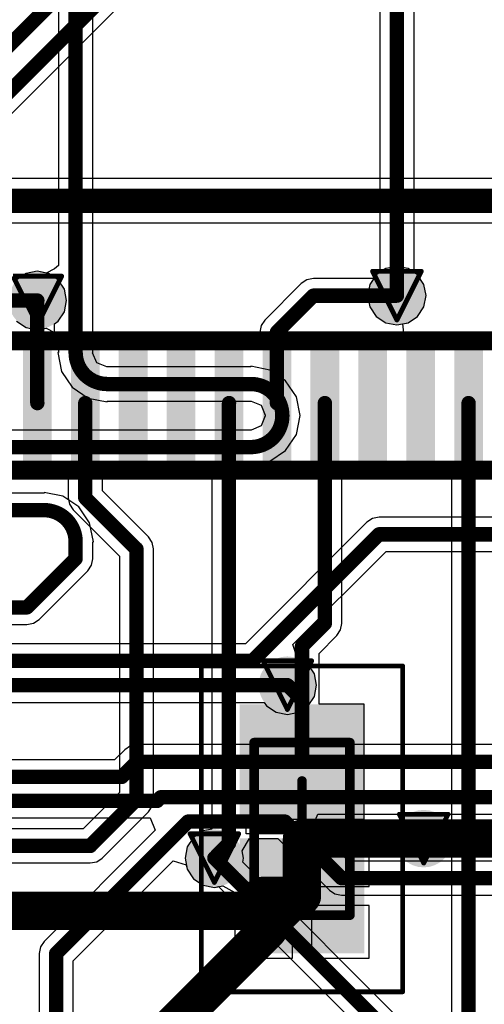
# Model space of a CAD drawing. Header units: millimetres. Extents: x 9.4 to 105.2, y 7.6 to 67.1.
# Tile 81 of 152: x 64 to 68.8, y 29.2 to 39.4. Entities that reach past the tile are written whole.
import ezdxf

# ---------------------------------------------------------------- set-up
doc = ezdxf.new("R2010")
doc.units = ezdxf.units.MM
for name, color, linetype in [('BottomLayer', 5, 'Continuous'), ('BottomSolder', 6, 'Continuous'), ('DrillDrawing', 1, 'Continuous'), ('Mechanical13', 56, 'Continuous'), ('Mechanical15', 56, 'Continuous'), ('Mechanical2', 216, 'Continuous'), ('Mechanical3', 76, 'Continuous'), ('Mechanical5', 56, 'Continuous'), ('TopLayer', 1, 'Continuous'), ('TopPaste', 8, 'Continuous'), ('TopSolder', 216, 'Continuous'), ('ViaHoleLayer', 16, 'Continuous')]:
    doc.layers.add(name, color=color, linetype=linetype)

msp = doc.modelspace()

# ---------------------------------------------------------------- hatches: boundary and pattern name
at = {"layer": 'BottomLayer'}
h = msp.add_hatch(color=5, dxfattribs=at)
edge = h.paths.add_edge_path()
edge.add_arc((64.167, 36.5), 0.2, 0, 360)
h = msp.add_hatch(color=5, dxfattribs=at)
edge = h.paths.add_edge_path()
edge.add_arc((67.92, 36.551), 0.2, 0, 360)
h = msp.add_hatch(color=5, dxfattribs=at)
edge = h.paths.add_edge_path()
edge.add_arc((66.777, 32.487), 0.2, 0, 360)
h = msp.add_hatch(color=5, dxfattribs=at)
edge = h.paths.add_edge_path()
edge.add_arc((68.199, 30.886), 0.2, 0, 360)
h = msp.add_hatch(color=5, dxfattribs=at)
edge = h.paths.add_edge_path()
edge.add_arc((66.015, 30.683), 0.2, 0, 360)
at = {"layer": 'BottomSolder'}
h = msp.add_hatch(color=6, dxfattribs=at)
edge = h.paths.add_edge_path()
edge.add_arc((64.167, 36.5), 0.3, 0, 360)
h = msp.add_hatch(color=6, dxfattribs=at)
edge = h.paths.add_edge_path()
edge.add_arc((67.92, 36.551), 0.3, 0, 360)
h = msp.add_hatch(color=6, dxfattribs=at)
edge = h.paths.add_edge_path()
edge.add_arc((66.777, 32.487), 0.3, 0, 360)
h = msp.add_hatch(color=6, dxfattribs=at)
edge = h.paths.add_edge_path()
edge.add_arc((68.199, 30.886), 0.3, 0, 360)
h = msp.add_hatch(color=6, dxfattribs=at)
edge = h.paths.add_edge_path()
edge.add_arc((66.015, 30.683), 0.3, 0, 360)
at = {"layer": 'TopLayer'}
h = msp.add_hatch(color=1, dxfattribs=at)
edge = h.paths.add_edge_path()
edge.add_arc((64.167, 36.5), 0.2, 0, 360)
h = msp.add_hatch(color=1, dxfattribs=at)
edge = h.paths.add_edge_path()
edge.add_arc((67.92, 36.551), 0.2, 0, 360)
for points in [[(64.017, 36.03), (64.317, 36.03), (64.317, 34.83), (64.017, 34.83)], [(64.517, 36.03), (64.817, 36.03), (64.817, 34.83), (64.517, 34.83)], [(65.017, 36.03), (65.317, 36.03), (65.317, 34.83), (65.017, 34.83)], [(65.517, 36.03), (65.817, 36.03), (65.817, 34.83), (65.517, 34.83)], [(66.017, 36.03), (66.317, 36.03), (66.317, 34.83), (66.017, 34.83)], [(66.517, 36.03), (66.817, 36.03), (66.817, 34.83), (66.517, 34.83)], [(67.017, 36.03), (67.317, 36.03), (67.317, 34.83), (67.017, 34.83)], [(67.517, 36.03), (67.817, 36.03), (67.817, 34.83), (67.517, 34.83)], [(68.017, 36.03), (68.317, 36.03), (68.317, 34.83), (68.017, 34.83)], [(68.517, 36.03), (68.817, 36.03), (68.817, 34.83), (68.517, 34.83)], [(66.379, 32.188), (67.479, 32.188), (67.479, 31.188), (66.379, 31.188)], [(66.379, 30.788), (67.479, 30.788), (67.479, 29.788), (66.379, 29.788)]]:
    msp.add_hatch(color=1, dxfattribs=at).paths.add_polyline_path(points)
h = msp.add_hatch(color=1, dxfattribs=at)
edge = h.paths.add_edge_path()
edge.add_arc((66.777, 32.487), 0.2, 0, 360)
h = msp.add_hatch(color=1, dxfattribs=at)
edge = h.paths.add_edge_path()
edge.add_arc((68.199, 30.886), 0.2, 0, 360)
h = msp.add_hatch(color=1, dxfattribs=at)
edge = h.paths.add_edge_path()
edge.add_arc((66.015, 30.683), 0.2, 0, 360)
at = {"layer": 'TopPaste'}
for points in [[(64.017, 36.03), (64.317, 36.03), (64.317, 34.83), (64.017, 34.83)], [(64.517, 36.03), (64.817, 36.03), (64.817, 34.83), (64.517, 34.83)], [(65.017, 36.03), (65.317, 36.03), (65.317, 34.83), (65.017, 34.83)], [(65.517, 36.03), (65.817, 36.03), (65.817, 34.83), (65.517, 34.83)], [(66.017, 36.03), (66.317, 36.03), (66.317, 34.83), (66.017, 34.83)], [(66.517, 36.03), (66.817, 36.03), (66.817, 34.83), (66.517, 34.83)], [(67.017, 36.03), (67.317, 36.03), (67.317, 34.83), (67.017, 34.83)], [(67.517, 36.03), (67.817, 36.03), (67.817, 34.83), (67.517, 34.83)], [(68.017, 36.03), (68.317, 36.03), (68.317, 34.83), (68.017, 34.83)], [(68.517, 36.03), (68.817, 36.03), (68.817, 34.83), (68.517, 34.83)], [(66.429, 32.138), (67.429, 32.138), (67.429, 31.238), (66.429, 31.238)], [(66.429, 30.738), (67.429, 30.738), (67.429, 29.838), (66.429, 29.838)]]:
    msp.add_hatch(color=8, dxfattribs=at).paths.add_polyline_path(points)
at = {"layer": 'TopSolder'}
h = msp.add_hatch(color=216, dxfattribs=at)
edge = h.paths.add_edge_path()
edge.add_arc((64.167, 36.5), 0.3, 0, 360)
h = msp.add_hatch(color=216, dxfattribs=at)
edge = h.paths.add_edge_path()
edge.add_arc((67.92, 36.551), 0.3, 0, 360)
for points in [[(64.017, 36.03), (64.317, 36.03), (64.317, 34.83), (64.017, 34.83)], [(64.517, 36.03), (64.817, 36.03), (64.817, 34.83), (64.517, 34.83)], [(65.017, 36.03), (65.317, 36.03), (65.317, 34.83), (65.017, 34.83)], [(65.517, 36.03), (65.817, 36.03), (65.817, 34.83), (65.517, 34.83)], [(66.017, 36.03), (66.317, 36.03), (66.317, 34.83), (66.017, 34.83)], [(66.517, 36.03), (66.817, 36.03), (66.817, 34.83), (66.517, 34.83)], [(67.017, 36.03), (67.317, 36.03), (67.317, 34.83), (67.017, 34.83)], [(67.517, 36.03), (67.817, 36.03), (67.817, 34.83), (67.517, 34.83)], [(68.017, 36.03), (68.317, 36.03), (68.317, 34.83), (68.017, 34.83)], [(68.517, 36.03), (68.817, 36.03), (68.817, 34.83), (68.517, 34.83)], [(66.279, 32.288), (67.579, 32.288), (67.579, 31.088), (66.279, 31.088)], [(66.279, 30.888), (67.579, 30.888), (67.579, 29.688), (66.279, 29.688)]]:
    msp.add_hatch(color=216, dxfattribs=at).paths.add_polyline_path(points)
h = msp.add_hatch(color=216, dxfattribs=at)
edge = h.paths.add_edge_path()
edge.add_arc((66.777, 32.487), 0.3, 0, 360)
h = msp.add_hatch(color=216, dxfattribs=at)
edge = h.paths.add_edge_path()
edge.add_arc((68.199, 30.886), 0.3, 0, 360)
h = msp.add_hatch(color=216, dxfattribs=at)
edge = h.paths.add_edge_path()
edge.add_arc((66.015, 30.683), 0.3, 0, 360)
at = {"layer": 'ViaHoleLayer'}
h = msp.add_hatch(color=16, dxfattribs=at)
edge = h.paths.add_edge_path()
edge.add_arc((64.167, 36.5), 0.1, 0, 360)
h = msp.add_hatch(color=16, dxfattribs=at)
edge = h.paths.add_edge_path()
edge.add_arc((67.92, 36.551), 0.1, 0, 360)
h = msp.add_hatch(color=16, dxfattribs=at)
edge = h.paths.add_edge_path()
edge.add_arc((66.777, 32.487), 0.1, 0, 360)
h = msp.add_hatch(color=16, dxfattribs=at)
edge = h.paths.add_edge_path()
edge.add_arc((68.199, 30.886), 0.1, 0, 360)
h = msp.add_hatch(color=16, dxfattribs=at)
edge = h.paths.add_edge_path()
edge.add_arc((66.015, 30.683), 0.1, 0, 360)

# ---------------------------------------------------------------- linework, layer by layer
at = {"layer": 'BottomLayer'}
for p, q in [((64.388, 40.449), (64.388, 37.719)), ((64.745, 37.719), (64.745, 40.449)), ((67.741, 40.056), (67.741, 36.792)), ((68.098, 36.792), (68.098, 39.982)), ((64.388, 37.719), (64.388, 36.866)), ((64.745, 35.958), (64.745, 37.719)), ((64.05, 36.782), (63.951, 36.716)), ((64.167, 36.806), (64.05, 36.782)), ((64.261, 36.787), (64.167, 36.806)), ((64.346, 36.831), (64.261, 36.787)), ((64.388, 36.866), (64.346, 36.831)), ((67.741, 36.792), (67.703, 36.767)), ((68.136, 36.767), (68.098, 36.792)), ((67.703, 36.767), (67.637, 36.668)), ((68.202, 36.668), (68.136, 36.767)), ((67.637, 36.668), (67.614, 36.551)), ((68.225, 36.551), (68.202, 36.668)), ((67.614, 36.551), (67.637, 36.434)), ((68.202, 36.434), (68.225, 36.551)), ((67.637, 36.434), (67.703, 36.334)), ((68.136, 36.334), (68.202, 36.434)), ((63.951, 36.284), (64.05, 36.217)), ((67.703, 36.334), (67.803, 36.268)), ((67.803, 36.268), (67.92, 36.245)), ((67.92, 36.245), (68.037, 36.268)), ((68.037, 36.268), (68.136, 36.334)), ((64.05, 36.217), (64.167, 36.194)), ((64.167, 36.194), (64.261, 36.213)), ((64.261, 36.213), (64.346, 36.168)), ((64.346, 36.168), (64.388, 36.134)), ((64.388, 36.134), (64.388, 35.958)), ((64.388, 35.958), (64.382, 35.958)), ((64.382, 35.958), (64.421, 35.761)), ((64.744, 35.954), (64.745, 35.958)), ((64.788, 35.85), (64.744, 35.954)), ((64.421, 35.761), (64.532, 35.595)), ((64.892, 35.807), (64.788, 35.85)), ((64.896, 35.807), (64.892, 35.807)), ((66.395, 35.807), (64.896, 35.807)), ((66.592, 35.775), (66.395, 35.814)), ((66.395, 35.814), (66.395, 35.807)), ((66.758, 35.663), (66.592, 35.775)), ((66.87, 35.497), (66.758, 35.663)), ((64.532, 35.595), (64.699, 35.483)), ((64.699, 35.483), (64.896, 35.444)), ((64.896, 35.444), (64.896, 35.451)), ((64.896, 35.451), (66.395, 35.451)), ((66.395, 35.451), (66.399, 35.451)), ((66.399, 35.451), (66.503, 35.408)), ((66.909, 35.3), (66.87, 35.497)), ((66.503, 35.408), (66.546, 35.304)), ((66.546, 35.296), (66.503, 35.192)), ((66.546, 35.304), (66.546, 35.3)), ((66.546, 35.3), (66.546, 35.296)), ((66.87, 35.103), (66.909, 35.3)), ((66.909, 35.3), (66.909, 35.3)), ((66.909, 35.3), (66.909, 35.3)), ((66.909, 35.3), (66.909, 35.3)), ((66.395, 35.149), (62.356, 35.149)), ((66.399, 35.149), (66.395, 35.149)), ((66.503, 35.192), (66.399, 35.149)), ((66.758, 34.937), (66.87, 35.103)), ((66.592, 34.825), (66.758, 34.937)), ((66.395, 34.786), (66.592, 34.825)), ((62.356, 34.793), (66.395, 34.793)), ((66.395, 34.793), (66.395, 34.786)), ((64.238, 34.491), (62.356, 34.491)), ((64.434, 34.459), (64.238, 34.498)), ((64.238, 34.498), (64.238, 34.491)), ((64.601, 34.347), (64.434, 34.459)), ((64.713, 34.181), (64.601, 34.347)), ((67.665, 34.226), (67.607, 34.188)), ((67.734, 34.24), (67.665, 34.226)), ((71.426, 34.24), (67.734, 34.24)), ((64.752, 33.984), (64.713, 34.181)), ((67.607, 34.188), (66.339, 32.919)), ((64.745, 33.807), (64.745, 33.984)), ((64.745, 33.984), (64.752, 33.984)), ((64.732, 33.739), (64.745, 33.807)), ((66.835, 32.91), (67.807, 33.883)), ((67.807, 33.883), (71.426, 33.883)), ((64.693, 33.681), (64.732, 33.739)), ((64.185, 33.173), (64.693, 33.681)), ((59.712, 33.121), (64.059, 33.121)), ((64.059, 33.121), (64.127, 33.135)), ((64.127, 33.135), (64.185, 33.173)), ((66.339, 32.919), (59.68, 32.919)), ((66.877, 32.773), (66.835, 32.91)), ((66.894, 32.769), (66.877, 32.773)), ((66.993, 32.703), (66.894, 32.769)), ((67.059, 32.604), (66.993, 32.703)), ((67.082, 32.487), (67.059, 32.604)), ((67.059, 32.37), (67.082, 32.487)), ((66.993, 32.27), (67.059, 32.37)), ((63.367, 32.308), (66.535, 32.308)), ((66.535, 32.308), (66.56, 32.27)), ((66.56, 32.27), (66.66, 32.204)), ((66.894, 32.204), (66.993, 32.27)), ((66.66, 32.204), (66.777, 32.181)), ((66.777, 32.181), (66.894, 32.204)), ((65.138, 31.853), (65.08, 31.814)), ((65.206, 31.867), (65.138, 31.853)), ((69.918, 31.867), (65.206, 31.867)), ((65.08, 31.814), (64.974, 31.708)), ((64.974, 31.708), (63.534, 31.708)), ((67.045, 31.022), (67.094, 31.14)), ((67.094, 31.14), (71.933, 31.14)), ((63.891, 31.102), (65.346, 31.102)), ((65.346, 31.102), (65.398, 30.975)), ((67.415, 30.652), (67.045, 31.022)), ((65.398, 30.975), (64.237, 29.814)), ((66.305, 30.759), (66.381, 30.886)), ((66.381, 30.886), (66.677, 30.886)), ((66.677, 30.886), (67.215, 30.348)), ((66.32, 30.683), (66.305, 30.759)), ((64.542, 29.613), (65.585, 30.656)), ((65.585, 30.656), (65.722, 30.614)), ((65.722, 30.614), (65.732, 30.566)), ((66.312, 30.639), (66.32, 30.683)), ((76.529, 20.421), (66.312, 30.639)), ((72.437, 30.652), (67.415, 30.652)), ((65.732, 30.566), (65.798, 30.467)), ((65.798, 30.467), (65.898, 30.401)), ((65.898, 30.401), (66.015, 30.377)), ((66.015, 30.377), (66.059, 30.386)), ((66.059, 30.386), (76.225, 20.221)), ((67.215, 30.348), (67.273, 30.309)), ((67.273, 30.309), (67.341, 30.296)), ((67.341, 30.296), (72.511, 30.296)), ((64.237, 29.814), (64.199, 29.756)), ((64.199, 29.756), (64.185, 29.687)), ((64.185, 29.687), (64.185, 15.873)), ((64.542, 15.799), (64.542, 29.613))]:
    msp.add_line(p, q, dxfattribs=at)
for points, const_width in [([(64.567, 37.719), (64.567, 40.691)], 0.15), ([(67.92, 36.551), (67.92, 40.056)], 0.15), ([(64.567, 35.958), (64.567, 37.719)], 0.15), ([(56.363, 36.5), (64.167, 36.5)], 0.15), ([(64.896, 35.629), (66.395, 35.629)], 0.15), ([(66.724, 35.3), (66.724, 35.3)], 0.15), ([(62.356, 34.971), (66.395, 34.971)], 0.15), ([(62.356, 34.313), (64.238, 34.313)], 0.15), ([(66.413, 32.741), (67.734, 34.061)], 0.15), ([(67.734, 34.061), (71.667, 34.061)], 0.15), ([(64.567, 33.909), (64.567, 33.984)], 0.15), ([(64.567, 33.807), (64.567, 33.909)], 0.15), ([(64.059, 33.299), (64.567, 33.807)], 0.15), ([(59.461, 33.299), (64.059, 33.299)], 0.15), ([(26.791, 32.741), (66.413, 32.741)], 0.15), ([(41.539, 32.487), (66.777, 32.487)], 0.15), ([(65.048, 31.53), (65.206, 31.688)], 0.15), ([(65.206, 31.688), (69.991, 31.688)], 0.15), ([(61.836, 31.53), (65.048, 31.53)], 0.15), ([(63.39, 31.28), (65.418, 31.28)], 0.15), ([(65.418, 31.28), (65.456, 31.318)], 0.15), ([(65.456, 31.318), (71.933, 31.318)], 0.15), ([(64.364, 29.687), (65.74, 31.064)], 0.15), ([(65.74, 31.064), (66.751, 31.064)], 0.15), ([(66.751, 31.064), (67.341, 30.474)], 0.15), ([(68.199, 30.886), (70.383, 30.886)], 0.4), ([(66.015, 30.683), (76.403, 20.295)], 0.15), ([(67.341, 30.474), (72.511, 30.474)], 0.15), ([(64.364, 15.799), (64.364, 29.687)], 0.15)]:
    msp.add_lwpolyline(points, dxfattribs=dict(at, const_width=const_width))
for points, const_width in [([(64.529, 37.719, 1), (64.604, 37.719, 1)], 0.075), ([(64.529, 37.719, 1), (64.604, 37.719, 1)], 0.075), ([(64.13, 36.5, 1), (64.205, 36.5, 1)], 0.075), ([(67.882, 36.551, 1), (67.957, 36.551, 1)], 0.075), ([(64.529, 35.958, 1), (64.604, 35.958, 1)], 0.075), ([(64.529, 35.958, 1), (64.604, 35.958, 1)], 0.075), ([(64.858, 35.629, 1), (64.933, 35.629, 1)], 0.075), ([(64.858, 35.629, 1), (64.933, 35.629, 1)], 0.075), ([(66.358, 35.629, 1), (66.433, 35.629, 1)], 0.075), ([(66.358, 35.629, 1), (66.433, 35.629, 1)], 0.075), ([(66.687, 35.3, 1), (66.762, 35.3, 1)], 0.075), ([(66.687, 35.3, 1), (66.762, 35.3, 1)], 0.075), ([(66.687, 35.3, 1), (66.762, 35.3, 1)], 0.075), ([(66.687, 35.3, 1), (66.762, 35.3, 1)], 0.075), ([(66.358, 34.971, 1), (66.433, 34.971, 1)], 0.075), ([(66.358, 34.971, 1), (66.433, 34.971, 1)], 0.075), ([(64.2, 34.313, 1), (64.275, 34.313, 1)], 0.075), ([(64.2, 34.313, 1), (64.275, 34.313, 1)], 0.075), ([(67.696, 34.061, 1), (67.771, 34.061, 1)], 0.075), ([(67.696, 34.061, 1), (67.771, 34.061, 1)], 0.075), ([(64.529, 33.984, 1), (64.604, 33.984, 1)], 0.075), ([(64.529, 33.984, 1), (64.604, 33.984, 1)], 0.075), ([(64.529, 33.909, 1), (64.604, 33.909, 1)], 0.075), ([(64.529, 33.909, 1), (64.604, 33.909, 1)], 0.075), ([(64.529, 33.807, 1), (64.604, 33.807, 1)], 0.075), ([(64.529, 33.807, 1), (64.604, 33.807, 1)], 0.075), ([(64.021, 33.299, 1), (64.096, 33.299, 1)], 0.075), ([(64.021, 33.299, 1), (64.096, 33.299, 1)], 0.075), ([(66.375, 32.741, 1), (66.45, 32.741, 1)], 0.075), ([(66.375, 32.741, 1), (66.45, 32.741, 1)], 0.075), ([(66.739, 32.487, 1), (66.814, 32.487, 1)], 0.075), ([(65.169, 31.688, 1), (65.244, 31.688, 1)], 0.075), ([(65.169, 31.688, 1), (65.244, 31.688, 1)], 0.075), ([(65.01, 31.53, 1), (65.085, 31.53, 1)], 0.075), ([(65.01, 31.53, 1), (65.085, 31.53, 1)], 0.075), ([(65.38, 31.28, 1), (65.455, 31.28, 1)], 0.075), ([(65.38, 31.28, 1), (65.455, 31.28, 1)], 0.075), ([(65.419, 31.318, 1), (65.494, 31.318, 1)], 0.075), ([(65.419, 31.318, 1), (65.494, 31.318, 1)], 0.075), ([(65.703, 31.064, 1), (65.778, 31.064, 1)], 0.075), ([(65.703, 31.064, 1), (65.778, 31.064, 1)], 0.075), ([(66.714, 31.064, 1), (66.789, 31.064, 1)], 0.075), ([(66.714, 31.064, 1), (66.789, 31.064, 1)], 0.075), ([(68.099, 30.886, 1), (68.299, 30.886, 1)], 0.2), ([(65.977, 30.683, 1), (66.052, 30.683, 1)], 0.075), ([(67.304, 30.474, 1), (67.379, 30.474, 1)], 0.075), ([(67.304, 30.474, 1), (67.379, 30.474, 1)], 0.075), ([(64.326, 29.687, 1), (64.401, 29.687, 1)], 0.075), ([(64.326, 29.687, 1), (64.401, 29.687, 1)], 0.075)]:
    msp.add_lwpolyline(points, format="xyb", close=True, dxfattribs=dict(at, const_width=const_width))
at = {"layer": 'BottomLayer', "const_width": 0.15}
for points in [[(64.896, 35.629, -0.414214), (64.567, 35.958)], [(66.395, 35.629, -0.414214), (66.724, 35.3)], [(66.724, 35.3, -0.414214), (66.395, 34.971)], [(64.238, 34.313, -0.414214), (64.567, 33.984)]]:
    msp.add_lwpolyline(points, format="xyb", dxfattribs=at)
at = {"layer": 'DrillDrawing', "const_width": 0.0508}
for points in [[(63.913, 36.754), (64.421, 36.754)], [(63.913, 36.754), (64.167, 36.246)], [(64.167, 36.246), (64.421, 36.754)], [(67.666, 36.805), (68.174, 36.805)], [(67.666, 36.805), (67.92, 36.297)], [(67.92, 36.297), (68.174, 36.805)], [(66.523, 32.741), (67.031, 32.741)], [(66.523, 32.741), (66.777, 32.233)], [(66.777, 32.233), (67.031, 32.741)], [(67.945, 31.14), (68.453, 31.14)], [(67.945, 31.14), (68.199, 30.632)], [(68.199, 30.632), (68.453, 31.14)], [(65.761, 30.937), (66.269, 30.937)], [(65.761, 30.937), (66.015, 30.429)], [(66.015, 30.429), (66.269, 30.937)]]:
    msp.add_lwpolyline(points, dxfattribs=at)
at = {"layer": 'DrillDrawing', "const_width": 0.0254}
for points in [[(64.409, 36.754, 1), (64.434, 36.754, 1)], [(64.409, 36.754, 1), (64.434, 36.754, 1)], [(67.653, 36.805, 1), (67.678, 36.805, 1)], [(67.653, 36.805, 1), (67.678, 36.805, 1)], [(68.161, 36.805, 1), (68.186, 36.805, 1)], [(68.161, 36.805, 1), (68.186, 36.805, 1)], [(64.155, 36.246, 1), (64.18, 36.246, 1)], [(64.155, 36.246, 1), (64.18, 36.246, 1)], [(67.907, 36.297, 1), (67.932, 36.297, 1)], [(67.907, 36.297, 1), (67.932, 36.297, 1)], [(66.51, 32.741, 1), (66.535, 32.741, 1)], [(66.51, 32.741, 1), (66.535, 32.741, 1)], [(67.018, 32.741, 1), (67.043, 32.741, 1)], [(67.018, 32.741, 1), (67.043, 32.741, 1)], [(66.764, 32.233, 1), (66.789, 32.233, 1)], [(66.764, 32.233, 1), (66.789, 32.233, 1)], [(67.932, 31.14, 1), (67.958, 31.14, 1)], [(67.932, 31.14, 1), (67.958, 31.14, 1)], [(68.44, 31.14, 1), (68.466, 31.14, 1)], [(68.44, 31.14, 1), (68.466, 31.14, 1)], [(65.748, 30.937, 1), (65.773, 30.937, 1)], [(65.748, 30.937, 1), (65.773, 30.937, 1)], [(66.256, 30.937, 1), (66.281, 30.937, 1)], [(66.256, 30.937, 1), (66.281, 30.937, 1)], [(68.186, 30.632, 1), (68.212, 30.632, 1)], [(68.186, 30.632, 1), (68.212, 30.632, 1)], [(66.002, 30.429, 1), (66.027, 30.429, 1)], [(66.002, 30.429, 1), (66.027, 30.429, 1)]]:
    msp.add_lwpolyline(points, format="xyb", close=True, dxfattribs=at)
at = {"layer": 'Mechanical13', "const_width": 0.1}
for points in [[(66.429, 30.088), (66.429, 31.888)], [(66.429, 31.888), (67.429, 31.888)], [(67.429, 30.088), (67.429, 31.888)], [(66.429, 30.088), (67.429, 30.088)]]:
    msp.add_lwpolyline(points, dxfattribs=at)
at = {"layer": 'Mechanical13', "const_width": 0.05}
for points in [[(66.404, 31.888, 1), (66.454, 31.888, 1)], [(66.404, 31.888, 1), (66.454, 31.888, 1)], [(67.404, 31.888, 1), (67.454, 31.888, 1)], [(67.404, 31.888, 1), (67.454, 31.888, 1)], [(66.404, 30.088, 1), (66.454, 30.088, 1)], [(66.404, 30.088, 1), (66.454, 30.088, 1)], [(67.404, 30.088, 1), (67.454, 30.088, 1)], [(67.404, 30.088, 1), (67.454, 30.088, 1)]]:
    msp.add_lwpolyline(points, format="xyb", close=True, dxfattribs=at)
at = {"layer": 'Mechanical15'}
for points, const_width in [([(65.879, 29.288), (65.879, 32.688)], 0.05), ([(65.879, 32.688), (67.979, 32.688)], 0.05), ([(67.979, 29.288), (67.979, 32.688)], 0.05), ([(66.929, 30.488), (66.929, 31.488)], 0.1), ([(66.429, 30.988), (67.429, 30.988)], 0.1), ([(65.879, 29.288), (67.979, 29.288)], 0.05)]:
    msp.add_lwpolyline(points, dxfattribs=dict(at, const_width=const_width))
for points, const_width in [([(65.867, 32.688, 1), (65.892, 32.688, 1)], 0.025), ([(65.867, 32.688, 1), (65.892, 32.688, 1)], 0.025), ([(67.966, 32.688, 1), (67.991, 32.688, 1)], 0.025), ([(67.966, 32.688, 1), (67.991, 32.688, 1)], 0.025), ([(66.904, 31.488, 1), (66.954, 31.488, 1)], 0.05), ([(66.404, 30.988, 1), (66.454, 30.988, 1)], 0.05), ([(67.404, 30.988, 1), (67.454, 30.988, 1)], 0.05), ([(66.904, 30.488, 1), (66.954, 30.488, 1)], 0.05), ([(65.867, 29.288, 1), (65.892, 29.288, 1)], 0.025), ([(65.867, 29.288, 1), (65.892, 29.288, 1)], 0.025), ([(67.966, 29.288, 1), (67.991, 29.288, 1)], 0.025), ([(67.966, 29.288, 1), (67.991, 29.288, 1)], 0.025)]:
    msp.add_lwpolyline(points, format="xyb", close=True, dxfattribs=dict(at, const_width=const_width))
at = {"layer": 'Mechanical2', "const_width": 0.2}
msp.add_lwpolyline([(60.567, 36.08), (74.767, 36.08)], dxfattribs=at)
at = {"layer": 'Mechanical3', "const_width": 0.2}
msp.add_lwpolyline([(59.217, 34.73), (76.117, 34.73)], dxfattribs=at)
at = {"layer": 'Mechanical5', "const_width": 0.2}
msp.add_lwpolyline([(59.217, 34.73), (76.117, 34.73)], dxfattribs=at)
at = {"layer": 'TopLayer'}
for p, q in [((61.696, 36.247), (69.547, 44.098)), ((72.579, 37.773), (63.677, 37.773)), ((63.773, 37.31), (72.631, 37.31)), ((64.05, 36.782), (63.951, 36.716)), ((64.167, 36.806), (64.05, 36.782)), ((64.284, 36.782), (64.167, 36.806)), ((64.384, 36.716), (64.284, 36.782)), ((67.803, 36.833), (67.703, 36.767)), ((67.92, 36.856), (67.803, 36.833)), ((68.037, 36.833), (67.92, 36.856)), ((68.136, 36.767), (68.037, 36.833)), ((64.45, 36.617), (64.384, 36.716)), ((66.922, 36.677), (66.541, 36.296)), ((66.98, 36.715), (66.922, 36.677)), ((67.048, 36.729), (66.98, 36.715)), ((67.678, 36.729), (67.048, 36.729)), ((67.703, 36.767), (67.678, 36.729)), ((68.202, 36.668), (68.136, 36.767)), ((64.473, 36.5), (64.45, 36.617)), ((68.225, 36.551), (68.202, 36.668)), ((64.45, 36.383), (64.473, 36.5)), ((68.202, 36.434), (68.225, 36.551)), ((64.384, 36.284), (64.45, 36.383)), ((68.136, 36.334), (68.202, 36.434)), ((64.346, 36.258), (64.384, 36.284)), ((66.541, 36.296), (66.502, 36.238)), ((67.981, 36.257), (68.037, 36.268)), ((68.037, 36.268), (68.136, 36.334)), ((64.346, 36.13), (64.346, 36.258)), ((66.502, 36.238), (66.489, 36.17)), ((66.489, 36.17), (66.489, 36.13)), ((67.994, 36.13), (67.981, 36.257)), ((64.79, 36.13), (64.346, 36.13)), ((64.917, 36.13), (64.79, 36.13)), ((65.044, 36.13), (64.917, 36.13)), ((65.79, 36.13), (65.044, 36.13)), ((65.917, 36.13), (65.79, 36.13)), ((66.489, 36.13), (65.917, 36.13)), ((68.917, 36.13), (67.994, 36.13)), ((63.917, 34.73), (64.044, 34.73)), ((64.044, 34.73), (64.489, 34.73)), ((64.489, 34.73), (64.489, 34.442)), ((64.846, 34.633), (64.917, 34.73)), ((64.917, 34.73), (65.044, 34.73)), ((65.044, 34.73), (65.79, 34.73)), ((65.79, 34.73), (65.917, 34.73)), ((65.917, 34.73), (65.989, 34.633)), ((67.346, 34.633), (67.417, 34.73)), ((67.417, 34.73), (67.544, 34.73)), ((67.544, 34.73), (68.489, 34.73)), ((68.489, 34.73), (68.489, 26.029)), ((64.846, 34.516), (64.846, 34.633)), ((65.989, 34.633), (65.989, 30.984)), ((67.346, 33.131), (67.346, 34.633)), ((65.328, 34.034), (64.846, 34.516)), ((64.489, 34.442), (64.502, 34.374)), ((64.502, 34.374), (64.541, 34.316)), ((64.541, 34.316), (65.023, 33.834)), ((65.367, 33.976), (65.328, 34.034)), ((65.38, 33.908), (65.367, 33.976)), ((65.38, 31.293), (65.38, 33.908)), ((65.023, 33.834), (65.023, 31.367)), ((67.332, 33.063), (67.346, 33.131)), ((67.107, 32.819), (67.293, 33.005)), ((67.293, 33.005), (67.332, 33.063)), ((67.107, 32.288), (67.107, 32.819)), ((67.579, 32.288), (67.107, 32.288)), ((67.579, 31.088), (67.579, 32.288)), ((65.023, 31.367), (64.645, 30.989)), ((65.367, 31.225), (65.38, 31.293)), ((64.845, 30.684), (65.328, 31.167)), ((65.328, 31.167), (65.367, 31.225)), ((66.346, 30.938), (66.346, 31.088)), ((66.346, 31.088), (67.579, 31.088)), ((64.645, 30.989), (63.818, 30.989)), ((65.898, 30.966), (65.798, 30.899)), ((65.989, 30.984), (65.898, 30.966)), ((66.829, 30.938), (66.346, 30.938)), ((66.829, 30.288), (66.829, 30.938)), ((67.629, 30.938), (67.029, 30.938)), ((67.029, 30.938), (67.029, 30.388)), ((67.629, 30.388), (67.629, 30.938)), ((65.798, 30.899), (65.732, 30.8)), ((65.732, 30.8), (65.709, 30.683)), ((63.818, 30.632), (64.719, 30.632)), ((64.719, 30.632), (64.787, 30.645)), ((64.787, 30.645), (64.845, 30.684)), ((65.709, 30.683), (65.732, 30.566)), ((65.732, 30.566), (65.798, 30.467)), ((65.798, 30.467), (65.898, 30.401)), ((65.898, 30.401), (66.015, 30.377)), ((66.015, 30.377), (66.102, 30.395)), ((66.102, 30.395), (66.229, 30.325)), ((66.229, 30.325), (66.229, 29.638)), ((67.029, 30.388), (67.629, 30.388)), ((66.829, 29.638), (66.829, 30.288)), ((67.629, 30.188), (67.029, 30.188)), ((67.029, 30.188), (67.029, 29.638)), ((67.629, 29.638), (67.629, 30.188)), ((66.229, 29.638), (66.829, 29.638)), ((67.029, 29.638), (67.629, 29.638))]:
    msp.add_line(p, q, dxfattribs=at)
for points, const_width in [([(60.935, 36.222), (70.667, 45.955)], 0.15), ([(61.342, 36.145), (70.917, 45.72)], 0.15), ([(63.677, 37.541), (73.152, 37.541)], 0.254), ([(64.167, 35.43), (64.167, 36.5)], 0.15), ([(66.667, 36.17), (67.048, 36.551)], 0.15), ([(67.048, 36.551), (67.92, 36.551)], 0.15), ([(66.667, 35.43), (66.667, 36.17)], 0.15), ([(64.667, 34.442), (64.667, 35.43)], 0.15), ([(66.167, 30.836), (66.167, 35.43)], 0.15), ([(67.167, 33.131), (67.167, 35.43)], 0.15), ([(68.667, 26.029), (68.667, 35.43)], 0.15), ([(64.667, 34.442), (65.202, 33.908)], 0.15), ([(65.202, 31.293), (65.202, 33.908)], 0.15), ([(66.929, 32.893), (67.167, 33.131)], 0.15), ([(66.929, 32.334), (66.929, 32.893)], 0.15), ([(66.777, 32.487), (66.929, 32.334)], 0.15), ([(66.929, 31.688), (66.929, 32.334)], 0.15), ([(64.719, 30.81), (65.202, 31.293)], 0.15), ([(66.929, 30.886), (68.199, 30.886)], 0.4), ([(66.929, 30.288), (66.929, 30.886)], 0.4), ([(63.576, 30.81), (64.719, 30.81)], 0.15), ([(66.015, 30.683), (66.167, 30.836)], 0.15), ([(66.509, 30.132), (66.509, 30.288)], 0.4), ([(66.509, 30.288), (66.879, 30.288)], 0.4), ([(66.579, 29.988), (66.879, 30.288)], 0.4), ([(66.879, 30.288), (66.929, 30.288)], 0.4), ([(62.783, 30.132), (66.509, 30.132)], 0.4), ([(62.484, 25.843), (66.579, 29.938)], 0.4), ([(66.579, 29.938), (66.579, 29.988)], 0.4)]:
    msp.add_lwpolyline(points, dxfattribs=dict(at, const_width=const_width))
for points, const_width in [([(64.13, 36.5, 1), (64.205, 36.5, 1)], 0.075), ([(67.011, 36.551, 1), (67.086, 36.551, 1)], 0.075), ([(67.011, 36.551, 1), (67.086, 36.551, 1)], 0.075), ([(67.882, 36.551, 1), (67.957, 36.551, 1)], 0.075), ([(66.63, 36.17, 1), (66.705, 36.17, 1)], 0.075), ([(66.63, 36.17, 1), (66.705, 36.17, 1)], 0.075), ([(64.13, 35.43, 1), (64.205, 35.43, 1)], 0.075), ([(64.63, 35.43, 1), (64.705, 35.43, 1)], 0.075), ([(66.13, 35.43, 1), (66.205, 35.43, 1)], 0.075), ([(66.63, 35.43, 1), (66.705, 35.43, 1)], 0.075), ([(67.13, 35.43, 1), (67.205, 35.43, 1)], 0.075), ([(68.63, 35.43, 1), (68.705, 35.43, 1)], 0.075), ([(64.63, 34.442, 1), (64.705, 34.442, 1)], 0.075), ([(64.63, 34.442, 1), (64.705, 34.442, 1)], 0.075), ([(65.164, 33.908, 1), (65.239, 33.908, 1)], 0.075), ([(65.164, 33.908, 1), (65.239, 33.908, 1)], 0.075), ([(67.13, 33.131, 1), (67.205, 33.131, 1)], 0.075), ([(67.13, 33.131, 1), (67.205, 33.131, 1)], 0.075), ([(66.891, 32.893, 1), (66.967, 32.893, 1)], 0.075), ([(66.891, 32.893, 1), (66.967, 32.893, 1)], 0.075), ([(66.739, 32.487, 1), (66.814, 32.487, 1)], 0.075), ([(66.891, 32.334, 1), (66.967, 32.334, 1)], 0.075), ([(66.891, 32.334, 1), (66.967, 32.334, 1)], 0.075), ([(66.891, 32.334, 1), (66.967, 32.334, 1)], 0.075), ([(66.891, 31.688, 1), (66.967, 31.688, 1)], 0.075), ([(65.164, 31.293, 1), (65.239, 31.293, 1)], 0.075), ([(65.164, 31.293, 1), (65.239, 31.293, 1)], 0.075), ([(66.829, 30.886, 1), (67.029, 30.886, 1)], 0.2), ([(66.829, 30.886, 1), (67.029, 30.886, 1)], 0.2), ([(68.099, 30.886, 1), (68.299, 30.886, 1)], 0.2), ([(64.682, 30.81, 1), (64.757, 30.81, 1)], 0.075), ([(64.682, 30.81, 1), (64.757, 30.81, 1)], 0.075), ([(66.13, 30.836, 1), (66.205, 30.836, 1)], 0.075), ([(66.13, 30.836, 1), (66.205, 30.836, 1)], 0.075), ([(65.977, 30.683, 1), (66.052, 30.683, 1)], 0.075), ([(66.409, 30.288, 1), (66.609, 30.288, 1)], 0.2), ([(66.409, 30.288, 1), (66.609, 30.288, 1)], 0.2), ([(66.779, 30.288, 1), (66.979, 30.288, 1)], 0.2), ([(66.779, 30.288, 1), (66.979, 30.288, 1)], 0.2), ([(66.779, 30.288, 1), (66.979, 30.288, 1)], 0.2), ([(66.829, 30.288, 1), (67.029, 30.288, 1)], 0.2), ([(66.829, 30.288, 1), (67.029, 30.288, 1)], 0.2), ([(66.409, 30.132, 1), (66.609, 30.132, 1)], 0.2), ([(66.409, 30.132, 1), (66.609, 30.132, 1)], 0.2), ([(66.479, 29.988, 1), (66.679, 29.988, 1)], 0.2), ([(66.479, 29.988, 1), (66.679, 29.988, 1)], 0.2), ([(66.479, 29.938, 1), (66.679, 29.938, 1)], 0.2), ([(66.479, 29.938, 1), (66.679, 29.938, 1)], 0.2)]:
    msp.add_lwpolyline(points, format="xyb", close=True, dxfattribs=dict(at, const_width=const_width))

doc.saveas('drawing.dxf')
